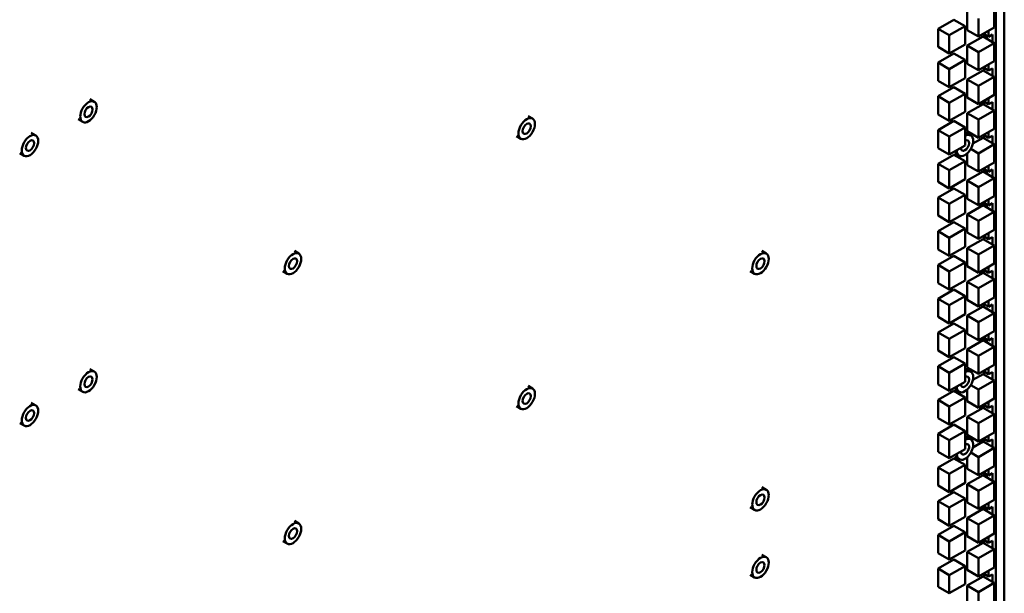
# Model space of a CAD drawing. Header units: millimetres. Extents: x 0 to 6049, y -120 to 1682.
# Tile 251 of 256: x 2162 to 2255, y 757 to 811. Entities that reach past the tile are written whole.
import ezdxf

# ---------------------------------------------------------------- set-up
doc = ezdxf.new("R2010")
doc.units = ezdxf.units.MM
doc.header["$LTSCALE"] = 2
doc.layers.add('Sichtbar (ISO)', color=7, linetype='Continuous', lineweight=50)

msp = doc.modelspace()

# ---------------------------------------------------------------- linework, layer by layer
at = {"layer": 'Sichtbar (ISO)'}
for p, q in [((2255.129, 882.057), (2255.129, 678.096)), ((2254.318, 673.123), (2254.318, 877.083)), ((2251.631, 811.82), (2251.631, 810.105)), ((2254.176, 810.35), (2254.176, 812.065)), ((2250.353, 811.082), (2248.868, 810.225)), ((2250.353, 811.082), (2251.414, 810.47)), ((2252.691, 811.207), (2252.691, 809.493)), ((2248.868, 810.225), (2248.868, 808.51)), ((2248.868, 810.225), (2249.929, 809.613)), ((2251.414, 810.47), (2249.929, 809.613)), ((2251.414, 808.755), (2251.414, 810.47)), ((2251.631, 810.105), (2252.691, 809.493)), ((2252.691, 809.493), (2254.176, 810.35)), ((2253.646, 809.471), (2253.646, 810.044)), ((2249.929, 809.613), (2249.929, 807.898)), ((2253.115, 809.488), (2251.631, 808.63)), ((2254.176, 808.875), (2252.691, 808.018)), ((2253.115, 809.488), (2254.176, 808.875)), ((2253.15, 809.757), (2253.646, 809.471)), ((2253.186, 809.447), (2253.186, 809.736)), ((2253.999, 809.675), (2253.646, 809.471)), ((2253.999, 809.675), (2253.999, 808.977)), ((2254.176, 807.161), (2254.176, 808.875)), ((2248.868, 808.51), (2249.929, 807.898)), ((2249.929, 807.898), (2251.414, 808.755)), ((2251.631, 808.63), (2251.631, 806.916)), ((2251.631, 808.63), (2252.691, 808.018)), ((2252.691, 808.018), (2252.691, 806.303)), ((2250.353, 807.893), (2248.868, 807.036)), ((2248.868, 807.036), (2248.868, 805.321)), ((2248.868, 807.036), (2249.929, 806.423)), ((2251.414, 807.281), (2249.929, 806.423)), ((2250.353, 807.893), (2251.414, 807.281)), ((2251.414, 805.566), (2251.414, 807.281)), ((2252.691, 806.303), (2254.176, 807.161)), ((2249.929, 806.423), (2249.929, 804.709)), ((2251.631, 806.916), (2252.691, 806.303)), ((2253.115, 806.298), (2251.631, 805.441)), ((2253.115, 806.298), (2254.176, 805.686)), ((2253.15, 806.568), (2253.646, 806.282)), ((2253.186, 806.257), (2253.186, 806.547)), ((2253.646, 806.282), (2253.646, 806.854)), ((2253.999, 806.486), (2253.646, 806.282)), ((2253.999, 806.486), (2253.999, 805.788)), ((2248.868, 805.321), (2249.929, 804.709)), ((2249.929, 804.709), (2251.414, 805.566)), ((2251.631, 805.441), (2251.631, 803.726)), ((2251.631, 805.441), (2252.691, 804.829)), ((2254.176, 805.686), (2252.691, 804.829)), ((2254.176, 803.971), (2254.176, 805.686)), ((2250.353, 804.703), (2248.868, 803.846)), ((2250.353, 804.703), (2251.414, 804.091)), ((2252.691, 804.829), (2252.691, 803.114)), ((2168.678, 803.574), (2169.102, 803.329)), ((2248.868, 803.846), (2248.868, 802.132)), ((2248.868, 803.846), (2249.929, 803.234)), ((2251.414, 804.091), (2249.929, 803.234)), ((2251.414, 802.376), (2251.414, 804.091)), ((2251.631, 803.726), (2252.691, 803.114)), ((2252.691, 803.114), (2254.176, 803.971)), ((2253.15, 803.379), (2253.646, 803.092)), ((2253.186, 803.068), (2253.186, 803.358)), ((2253.646, 803.092), (2253.646, 803.665)), ((2253.999, 803.297), (2253.646, 803.092)), ((2253.999, 803.297), (2253.999, 802.598)), ((2249.929, 803.234), (2249.929, 801.519)), ((2249.929, 801.519), (2251.414, 802.376)), ((2253.115, 803.109), (2251.631, 802.251)), ((2254.176, 802.496), (2252.691, 801.639)), ((2253.115, 803.109), (2254.176, 802.496)), ((2254.176, 800.782), (2254.176, 802.496)), ((2167.578, 801.669), (2168.002, 801.424)), ((2210.108, 801.979), (2210.532, 801.734)), ((2248.868, 802.132), (2249.929, 801.519)), ((2250.353, 801.514), (2248.868, 800.657)), ((2250.353, 801.514), (2251.414, 800.902)), ((2251.631, 802.251), (2251.631, 800.537)), ((2251.631, 802.251), (2252.691, 801.639)), ((2252.691, 801.639), (2252.691, 799.924)), ((2248.868, 800.657), (2248.868, 798.942)), ((2248.868, 800.657), (2249.929, 800.044)), ((2251.414, 800.902), (2249.929, 800.044)), ((2251.414, 799.187), (2251.414, 800.902)), ((2251.631, 800.537), (2252.691, 799.924)), ((2252.691, 799.924), (2254.176, 800.782)), ((2163.149, 800.381), (2163.573, 800.137)), ((2209.008, 800.074), (2209.432, 799.829)), ((2249.929, 800.044), (2249.929, 798.33)), ((2251.537, 800.385), (2251.961, 800.14)), ((2253.115, 799.919), (2252.158, 799.367)), ((2253.115, 799.919), (2254.176, 799.307)), ((2253.15, 800.189), (2253.646, 799.903)), ((2253.186, 799.879), (2253.186, 800.169)), ((2253.646, 799.903), (2253.646, 800.476)), ((2253.999, 800.107), (2253.646, 799.903)), ((2253.999, 800.107), (2253.999, 799.409)), ((2248.868, 798.942), (2249.929, 798.33)), ((2249.929, 798.33), (2251.414, 799.187)), ((2251.962, 798.871), (2252.691, 798.45)), ((2254.176, 799.307), (2252.691, 798.45)), ((2254.176, 797.592), (2254.176, 799.307)), ((2162.049, 798.476), (2162.473, 798.231)), ((2250.353, 798.325), (2248.868, 797.467)), ((2251.414, 797.712), (2249.929, 796.855)), ((2250.353, 798.325), (2251.414, 797.712)), ((2250.437, 798.479), (2250.861, 798.235)), ((2251.414, 795.998), (2251.414, 797.712)), ((2251.631, 798.452), (2251.631, 797.347)), ((2252.691, 798.45), (2252.691, 796.735)), ((2248.868, 797.467), (2248.868, 795.753)), ((2248.868, 797.467), (2249.929, 796.855)), ((2249.929, 796.855), (2249.929, 795.14)), ((2251.631, 797.347), (2252.691, 796.735)), ((2252.691, 796.735), (2254.176, 797.592)), ((2253.15, 797), (2253.646, 796.714)), ((2253.186, 796.689), (2253.186, 796.979)), ((2253.646, 796.714), (2253.646, 797.286)), ((2253.999, 796.918), (2253.646, 796.714)), ((2253.999, 796.918), (2253.999, 796.22)), ((2249.929, 795.14), (2251.414, 795.998)), ((2253.115, 796.73), (2251.631, 795.873)), ((2251.631, 795.873), (2251.631, 794.158)), ((2251.631, 795.873), (2252.691, 795.26)), ((2254.176, 796.118), (2252.691, 795.26)), ((2253.115, 796.73), (2254.176, 796.118)), ((2254.176, 794.403), (2254.176, 796.118)), ((2248.868, 795.753), (2249.929, 795.14)), ((2250.353, 795.135), (2248.868, 794.278)), ((2250.353, 795.135), (2251.414, 794.523)), ((2252.691, 795.26), (2252.691, 793.546)), ((2248.868, 794.278), (2248.868, 792.563)), ((2248.868, 794.278), (2249.929, 793.665)), ((2251.414, 794.523), (2249.929, 793.665)), ((2251.414, 792.808), (2251.414, 794.523)), ((2251.631, 794.158), (2252.691, 793.546)), ((2252.691, 793.546), (2254.176, 794.403)), ((2253.646, 793.525), (2253.646, 794.097)), ((2249.929, 793.665), (2249.929, 791.951)), ((2253.115, 793.54), (2251.631, 792.683)), ((2253.115, 793.54), (2254.176, 792.928)), ((2253.15, 793.811), (2253.646, 793.525)), ((2253.186, 793.5), (2253.186, 793.79)), ((2253.999, 793.729), (2253.646, 793.525)), ((2253.999, 793.729), (2253.999, 793.03)), ((2248.868, 792.563), (2249.929, 791.951)), ((2249.929, 791.951), (2251.414, 792.808)), ((2251.631, 792.683), (2251.631, 790.968)), ((2251.631, 792.683), (2252.691, 792.071)), ((2254.176, 792.928), (2252.691, 792.071)), ((2254.176, 791.213), (2254.176, 792.928)), ((2250.353, 791.946), (2248.868, 791.088)), ((2251.414, 791.333), (2249.929, 790.476)), ((2250.353, 791.946), (2251.414, 791.333)), ((2251.414, 789.619), (2251.414, 791.333)), ((2252.691, 792.071), (2252.691, 790.356)), ((2252.691, 790.356), (2254.176, 791.213)), ((2248.868, 791.088), (2248.868, 789.374)), ((2248.868, 791.088), (2249.929, 790.476)), ((2249.929, 790.476), (2249.929, 788.761)), ((2251.631, 790.968), (2252.691, 790.356)), ((2253.115, 790.351), (2251.631, 789.494)), ((2253.115, 790.351), (2254.176, 789.739)), ((2253.151, 790.621), (2253.646, 790.335)), ((2253.186, 790.31), (2253.186, 790.601)), ((2253.646, 790.335), (2253.646, 790.907)), ((2253.999, 790.54), (2253.646, 790.335)), ((2253.999, 790.54), (2253.999, 789.841)), ((2248.868, 789.374), (2249.929, 788.761)), ((2249.929, 788.761), (2251.414, 789.619)), ((2251.631, 789.494), (2251.631, 787.779)), ((2251.631, 789.494), (2252.691, 788.881)), ((2254.176, 789.739), (2252.691, 788.881)), ((2254.176, 788.024), (2254.176, 789.739)), ((2188.012, 789.222), (2188.436, 788.977)), ((2232.203, 789.222), (2232.628, 788.977)), ((2250.353, 788.756), (2248.868, 787.899)), ((2250.353, 788.756), (2251.414, 788.144)), ((2252.691, 788.881), (2252.691, 787.167)), ((2248.868, 787.899), (2248.868, 786.184)), ((2248.868, 787.899), (2249.929, 787.287)), ((2251.414, 788.144), (2249.929, 787.287)), ((2251.414, 786.429), (2251.414, 788.144)), ((2251.631, 787.779), (2252.691, 787.167)), ((2252.691, 787.167), (2254.176, 788.024)), ((2253.646, 787.146), (2253.646, 787.718)), ((2186.912, 787.317), (2187.336, 787.072)), ((2231.103, 787.317), (2231.528, 787.072)), ((2249.929, 787.287), (2249.929, 785.572)), ((2253.115, 787.162), (2251.631, 786.304)), ((2254.176, 786.549), (2252.691, 785.692)), ((2253.115, 787.162), (2254.176, 786.549)), ((2253.151, 787.432), (2253.646, 787.146)), ((2253.186, 787.121), (2253.186, 787.412)), ((2253.999, 787.35), (2253.646, 787.146)), ((2253.999, 787.35), (2253.999, 786.651)), ((2254.176, 784.835), (2254.176, 786.549)), ((2248.868, 786.184), (2249.929, 785.572)), ((2249.929, 785.572), (2251.414, 786.429)), ((2251.631, 786.304), (2251.631, 784.59)), ((2251.631, 786.304), (2252.691, 785.692)), ((2252.691, 785.692), (2252.691, 783.977)), ((2250.353, 785.567), (2248.868, 784.71)), ((2248.868, 784.71), (2248.868, 782.995)), ((2248.868, 784.71), (2249.929, 784.097)), ((2251.414, 784.954), (2249.929, 784.097)), ((2250.353, 785.567), (2251.414, 784.954)), ((2251.414, 783.24), (2251.414, 784.954)), ((2252.691, 783.977), (2254.176, 784.835)), ((2249.929, 784.097), (2249.929, 782.383)), ((2251.631, 784.59), (2252.691, 783.977)), ((2253.115, 783.972), (2251.631, 783.115)), ((2253.115, 783.972), (2254.176, 783.36)), ((2253.151, 784.243), (2253.646, 783.957)), ((2253.186, 783.931), (2253.186, 784.222)), ((2253.646, 783.957), (2253.646, 784.528)), ((2253.999, 784.161), (2253.646, 783.957)), ((2253.999, 784.161), (2253.999, 783.462)), ((2248.868, 782.995), (2249.929, 782.383)), ((2249.929, 782.383), (2251.414, 783.24)), ((2251.631, 783.115), (2251.631, 781.4)), ((2251.631, 783.115), (2252.691, 782.502)), ((2254.176, 783.36), (2252.691, 782.502)), ((2254.176, 781.645), (2254.176, 783.36)), ((2250.353, 782.377), (2248.868, 781.52)), ((2250.353, 782.377), (2251.414, 781.765)), ((2252.691, 782.502), (2252.691, 780.788)), ((2248.868, 781.52), (2248.868, 779.805)), ((2248.868, 781.52), (2249.929, 780.908)), ((2251.414, 781.765), (2249.929, 780.908)), ((2251.414, 780.05), (2251.414, 781.765)), ((2251.631, 781.4), (2252.691, 780.788)), ((2252.691, 780.788), (2254.176, 781.645)), ((2253.151, 781.053), (2253.646, 780.768)), ((2253.186, 780.742), (2253.186, 781.033)), ((2253.646, 780.768), (2253.646, 781.339)), ((2253.999, 780.972), (2253.646, 780.768)), ((2253.999, 780.972), (2253.999, 780.272)), ((2249.929, 780.908), (2249.929, 779.193)), ((2249.929, 779.193), (2251.414, 780.05)), ((2253.115, 780.783), (2251.631, 779.925)), ((2254.176, 780.17), (2252.691, 779.313)), ((2253.115, 780.783), (2254.176, 780.17)), ((2254.176, 778.456), (2254.176, 780.17)), ((2248.868, 779.805), (2249.929, 779.193)), ((2250.353, 779.188), (2248.868, 778.331)), ((2250.353, 779.188), (2251.414, 778.576)), ((2251.631, 779.925), (2251.631, 778.211)), ((2251.631, 779.925), (2252.691, 779.313)), ((2252.691, 779.313), (2252.691, 777.598)), ((2248.868, 778.331), (2248.868, 776.616)), ((2248.868, 778.331), (2249.929, 777.718)), ((2251.414, 778.576), (2249.929, 777.718)), ((2251.414, 776.861), (2251.414, 778.576)), ((2251.631, 778.211), (2252.691, 777.598)), ((2252.691, 777.598), (2254.176, 778.456)), ((2168.678, 778.06), (2169.102, 777.815)), ((2249.929, 777.718), (2249.929, 776.004)), ((2251.537, 778.06), (2251.961, 777.815)), ((2253.115, 777.593), (2252.158, 777.04)), ((2253.115, 777.593), (2254.176, 776.981)), ((2253.151, 777.864), (2253.646, 777.579)), ((2253.186, 777.552), (2253.186, 777.844)), ((2253.646, 777.579), (2253.646, 778.149)), ((2253.999, 777.783), (2253.646, 777.579)), ((2253.999, 777.783), (2253.999, 777.083)), ((2210.108, 776.465), (2210.532, 776.221)), ((2248.868, 776.616), (2249.929, 776.004)), ((2249.929, 776.004), (2251.414, 776.861)), ((2251.961, 776.545), (2252.691, 776.124)), ((2254.176, 776.981), (2252.691, 776.124)), ((2254.176, 775.266), (2254.176, 776.981)), ((2167.578, 776.155), (2168.002, 775.91)), ((2250.353, 775.999), (2248.868, 775.141)), ((2251.414, 775.386), (2249.929, 774.529)), ((2250.353, 775.999), (2251.414, 775.386)), ((2250.437, 776.155), (2250.861, 775.91)), ((2251.414, 773.672), (2251.414, 775.386)), ((2251.631, 776.127), (2251.631, 775.021)), ((2252.691, 776.124), (2252.691, 774.409)), ((2163.149, 774.868), (2163.573, 774.623)), ((2209.008, 774.56), (2209.432, 774.315)), ((2248.868, 775.141), (2248.868, 773.427)), ((2248.868, 775.141), (2249.929, 774.529)), ((2249.929, 774.529), (2249.929, 772.814)), ((2251.631, 775.021), (2252.691, 774.409)), ((2252.691, 774.409), (2254.176, 775.266)), ((2253.151, 774.675), (2253.646, 774.389)), ((2253.186, 774.363), (2253.186, 774.655)), ((2253.646, 774.389), (2253.646, 774.96)), ((2253.999, 774.593), (2253.646, 774.389)), ((2253.999, 774.593), (2253.999, 773.893)), ((2249.929, 772.814), (2251.414, 773.672)), ((2253.115, 774.404), (2251.631, 773.546)), ((2251.631, 773.546), (2251.631, 771.832)), ((2251.631, 773.546), (2252.691, 772.934)), ((2254.176, 773.791), (2252.691, 772.934)), ((2253.115, 774.404), (2254.176, 773.791)), ((2254.176, 772.077), (2254.176, 773.791)), ((2162.049, 772.962), (2162.473, 772.717)), ((2248.868, 773.427), (2249.929, 772.814)), ((2250.353, 772.809), (2248.868, 771.952)), ((2250.353, 772.809), (2251.414, 772.197)), ((2252.691, 772.934), (2252.691, 771.219)), ((2248.868, 771.952), (2248.868, 770.237)), ((2248.868, 771.952), (2249.929, 771.339)), ((2251.414, 772.197), (2249.929, 771.339)), ((2251.414, 770.482), (2251.414, 772.197)), ((2251.537, 771.675), (2251.961, 771.43)), ((2251.631, 771.832), (2252.691, 771.219)), ((2252.691, 771.219), (2254.176, 772.077)), ((2253.646, 771.2), (2253.646, 771.771)), ((2249.929, 771.339), (2249.929, 769.625)), ((2253.115, 771.214), (2252.159, 770.662)), ((2253.115, 771.214), (2254.176, 770.602)), ((2253.152, 771.485), (2253.646, 771.2)), ((2253.186, 771.174), (2253.186, 771.465)), ((2253.999, 771.404), (2253.646, 771.2)), ((2253.999, 771.404), (2253.999, 770.704)), ((2248.868, 770.237), (2249.929, 769.625)), ((2249.929, 769.625), (2251.414, 770.482)), ((2251.964, 770.165), (2252.691, 769.745)), ((2254.176, 770.602), (2252.691, 769.745)), ((2254.176, 768.887), (2254.176, 770.602)), ((2250.353, 769.62), (2248.868, 768.762)), ((2251.414, 769.007), (2249.929, 768.15)), ((2250.353, 769.62), (2251.414, 769.007)), ((2250.437, 769.77), (2250.861, 769.525)), ((2251.414, 767.293), (2251.414, 769.007)), ((2251.631, 769.742), (2251.631, 768.642)), ((2252.691, 769.745), (2252.691, 768.03)), ((2252.691, 768.03), (2254.176, 768.887)), ((2248.868, 768.762), (2248.868, 767.048)), ((2248.868, 768.762), (2249.929, 768.15)), ((2249.929, 768.15), (2249.929, 766.435)), ((2251.631, 768.642), (2252.691, 768.03)), ((2253.115, 768.025), (2251.631, 767.168)), ((2253.115, 768.025), (2254.176, 767.413)), ((2253.152, 768.296), (2253.646, 768.011)), ((2253.186, 767.984), (2253.186, 768.276)), ((2253.646, 768.011), (2253.646, 768.581)), ((2253.999, 768.215), (2253.646, 768.011)), ((2253.999, 768.215), (2253.999, 767.515)), ((2248.868, 767.048), (2249.929, 766.435)), ((2249.929, 766.435), (2251.414, 767.293)), ((2251.631, 767.168), (2251.631, 765.453)), ((2251.631, 767.168), (2252.691, 766.555)), ((2254.176, 767.413), (2252.691, 766.555)), ((2254.176, 765.698), (2254.176, 767.413)), ((2232.203, 766.898), (2232.628, 766.653)), ((2250.353, 766.43), (2248.868, 765.573)), ((2250.353, 766.43), (2251.414, 765.818)), ((2252.691, 766.555), (2252.691, 764.841)), ((2248.868, 765.573), (2248.868, 763.858)), ((2248.868, 765.573), (2249.929, 764.961)), ((2251.414, 765.818), (2249.929, 764.961)), ((2251.414, 764.103), (2251.414, 765.818)), ((2251.631, 765.453), (2252.691, 764.841)), ((2252.691, 764.841), (2254.176, 765.698)), ((2253.646, 764.822), (2253.646, 765.392)), ((2231.103, 764.992), (2231.528, 764.748)), ((2249.929, 764.961), (2249.929, 763.246)), ((2253.115, 764.835), (2251.631, 763.978)), ((2254.176, 764.223), (2252.691, 763.366)), ((2253.115, 764.835), (2254.176, 764.223)), ((2253.152, 765.107), (2253.646, 764.822)), ((2253.186, 764.795), (2253.186, 765.087)), ((2253.999, 765.026), (2253.646, 764.822)), ((2253.999, 765.026), (2253.999, 764.325)), ((2254.176, 762.508), (2254.176, 764.223)), ((2188.012, 763.709), (2188.436, 763.464)), ((2248.868, 763.858), (2249.929, 763.246)), ((2249.929, 763.246), (2251.414, 764.103)), ((2251.631, 763.978), (2251.631, 762.264)), ((2251.631, 763.978), (2252.691, 763.366)), ((2252.691, 763.366), (2252.691, 761.651)), ((2250.353, 763.241), (2248.868, 762.383)), ((2248.868, 762.383), (2248.868, 760.669)), ((2248.868, 762.383), (2249.929, 761.771)), ((2251.414, 762.628), (2249.929, 761.771)), ((2250.353, 763.241), (2251.414, 762.628)), ((2251.414, 760.914), (2251.414, 762.628)), ((2252.691, 761.651), (2254.176, 762.508)), ((2186.912, 761.803), (2187.336, 761.558)), ((2249.929, 761.771), (2249.929, 760.056)), ((2251.631, 762.264), (2252.691, 761.651)), ((2253.115, 761.646), (2251.631, 760.789)), ((2253.115, 761.646), (2254.176, 761.034)), ((2253.152, 761.917), (2253.646, 761.632)), ((2253.186, 761.605), (2253.186, 761.898)), ((2253.646, 761.632), (2253.646, 762.202)), ((2253.999, 761.836), (2253.646, 761.632)), ((2253.999, 761.836), (2253.999, 761.136)), ((2232.203, 760.513), (2232.628, 760.268)), ((2248.868, 760.669), (2249.929, 760.056)), ((2249.929, 760.056), (2251.414, 760.914)), ((2251.631, 760.789), (2251.631, 759.074)), ((2251.631, 760.789), (2252.691, 760.176)), ((2254.176, 761.034), (2252.691, 760.176)), ((2254.176, 759.319), (2254.176, 761.034)), ((2250.353, 760.051), (2248.868, 759.194)), ((2250.353, 760.051), (2251.414, 759.439)), ((2252.691, 760.176), (2252.691, 758.462)), ((2231.103, 758.607), (2231.528, 758.363)), ((2248.868, 759.194), (2248.868, 757.479)), ((2248.868, 759.194), (2249.929, 758.582)), ((2251.414, 759.439), (2249.929, 758.582)), ((2251.414, 757.724), (2251.414, 759.439)), ((2251.631, 759.074), (2252.691, 758.462)), ((2252.691, 758.462), (2254.176, 759.319)), ((2253.152, 758.728), (2253.646, 758.443)), ((2253.186, 758.416), (2253.186, 758.708)), ((2253.646, 758.443), (2253.646, 759.013)), ((2253.999, 758.647), (2253.646, 758.443)), ((2253.999, 758.647), (2253.999, 757.946)), ((2249.929, 758.582), (2249.929, 756.867)), ((2249.929, 756.867), (2251.414, 757.724)), ((2253.115, 758.457), (2251.631, 757.599)), ((2254.176, 757.844), (2252.691, 756.987)), ((2253.115, 758.457), (2254.176, 757.844)), ((2254.176, 756.13), (2254.176, 757.844)), ((2248.868, 757.479), (2249.929, 756.867)), ((2251.631, 757.599), (2251.631, 755.885)), ((2251.631, 757.599), (2252.691, 756.987)), ((2252.691, 756.987), (2252.691, 755.272))]:
    msp.add_line(p, q, dxfattribs=at)
for centre, major_axis in [((2168.552, 802.376), (-0.55, -0.953)), ((2168.552, 802.376), (-0.275, -0.476)), ((2209.982, 800.782), (-0.55, -0.953)), ((2209.982, 800.782), (-0.275, -0.476)), ((2163.023, 799.184), (-0.55, -0.953)), ((2163.023, 799.184), (-0.275, -0.476)), ((2187.886, 788.025), (-0.55, -0.953)), ((2187.886, 788.025), (-0.275, -0.476)), ((2232.078, 788.025), (-0.55, -0.953)), ((2232.078, 788.025), (-0.275, -0.476)), ((2168.552, 776.863), (-0.55, -0.953)), ((2168.552, 776.863), (-0.275, -0.476)), ((2209.982, 775.268), (-0.55, -0.953)), ((2209.982, 775.268), (-0.275, -0.476)), ((2163.023, 773.67), (-0.55, -0.953)), ((2163.023, 773.67), (-0.275, -0.476)), ((2232.078, 765.7), (-0.55, -0.953)), ((2232.078, 765.7), (-0.275, -0.476)), ((2187.886, 762.511), (-0.55, -0.953)), ((2187.886, 762.511), (-0.275, -0.476)), ((2232.078, 759.315), (-0.55, -0.953)), ((2232.078, 759.315), (-0.275, -0.476))]:
    msp.add_ellipse(centre, major_axis=major_axis, ratio=0.577351, dxfattribs=at)
for centre, major_axis, start_param, end_param in [((2251.411, 799.187), (0.55, 0.953), 2.358012, 7.065176), ((2251.411, 799.187), (-0.275, -0.476), 5.501422, 10.203362), ((2251.411, 776.862), (0.55, 0.953), 2.359603, 7.065176), ((2251.411, 776.862), (-0.275, -0.476), 5.504604, 10.203362), ((2251.411, 770.477), (0.55, 0.953), 2.352785, 7.065176), ((2251.411, 770.477), (-0.275, -0.476), 5.490968, 10.203362)]:
    msp.add_ellipse(centre, major_axis=major_axis, ratio=0.577351, start_param=start_param, end_param=end_param, dxfattribs=at)

doc.saveas('drawing.dxf')
